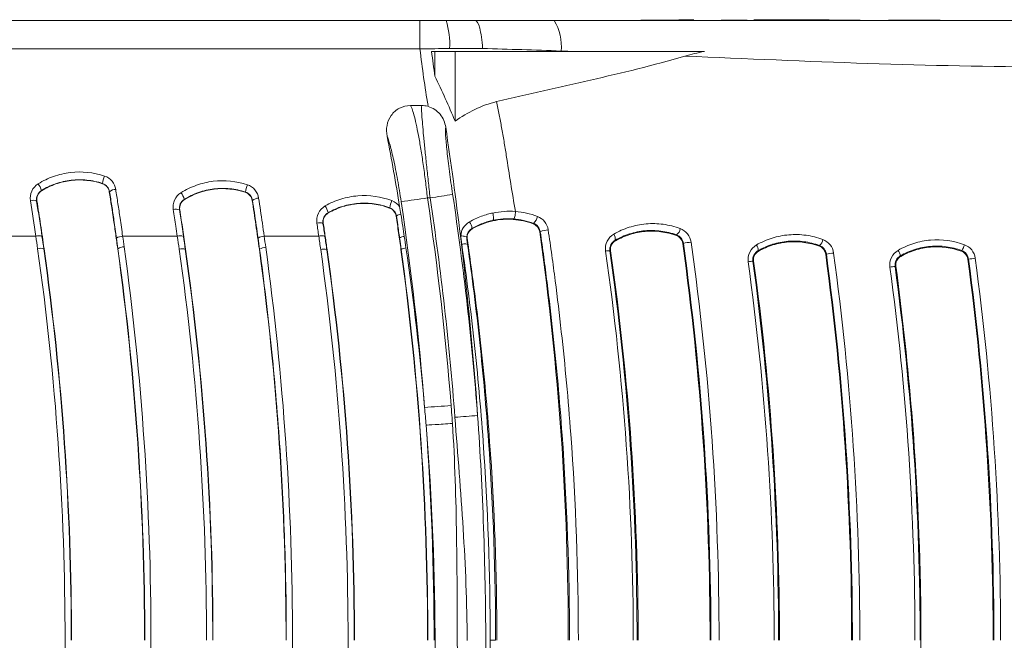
# Model space of a CAD drawing. Header units: millimetres. Extents: x 97 to 538, y 57 to 365.
# Tile 14 of 44: x 375 to 407, y 77 to 97. Entities that reach past the tile are written whole.
import ezdxf

# ---------------------------------------------------------------- set-up
doc = ezdxf.new("R2010")
doc.units = ezdxf.units.MM

msp = doc.modelspace()

# ---------------------------------------------------------------- linework, layer by layer
at = {"color": 7, "linetype": 'Continuous', "lineweight": 15}
for p, q in [((388.09, 96.774), (348.521, 96.774)), ((403.24, 96.785), (403.032, 96.779)), ((404.821, 96.786), (403.24, 96.793)), ((404.891, 96.786), (404.821, 96.786)), ((348.776, 95.861), (388.087, 95.861)), ((388.468, 95.774), (388.572, 95.774)), ((388.572, 94.975), (388.572, 95.774)), ((388.572, 95.774), (389.227, 95.774)), ((389.227, 93.519), (389.227, 95.774)), ((389.227, 95.774), (397.277, 95.774)), ((388.148, 94.029), (387.784, 94.029)), ((375.868, 91.282), (375.873, 91.276)), ((377.84, 91.504), (377.843, 91.511)), ((375.721, 90.945), (375.712, 90.943)), ((378.069, 91.244), (378.061, 91.243)), ((380.482, 90.997), (380.486, 90.99)), ((382.453, 91.226), (382.456, 91.233)), ((382.685, 90.964), (382.676, 90.962)), ((388.421, 91.046), (388.335, 91.045)), ((380.335, 90.66), (380.326, 90.658)), ((387.113, 90.718), (387.116, 90.726)), ((385.129, 90.568), (385.133, 90.561)), ((387.333, 90.458), (387.324, 90.456)), ((390.446, 90.318), (390.45, 90.303)), ((390.447, 90.318), (390.451, 90.319)), ((384.97, 90.224), (384.961, 90.222)), ((389.773, 90.059), (389.78, 90.047)), ((391.754, 90.207), (391.759, 90.223)), ((375.689, 89.807), (373.92, 89.807)), ((380.257, 89.807), (378.491, 89.807)), ((384.826, 89.807), (383.063, 89.807)), ((391.978, 89.951), (391.96, 89.948)), ((394.395, 89.677), (394.406, 89.659)), ((396.374, 89.829), (396.381, 89.848)), ((375.944, 89.399), (375.953, 89.4)), ((378.341, 89.402), (378.332, 89.401)), ((380.515, 89.385), (380.524, 89.386)), ((382.914, 89.388), (382.906, 89.387)), ((385.086, 89.37), (385.094, 89.371)), ((387.488, 89.374), (387.479, 89.373)), ((396.6, 89.575), (396.58, 89.572)), ((400.991, 89.484), (400.999, 89.505)), ((394.25, 89.337), (394.227, 89.334)), ((399.014, 89.341), (399.025, 89.322)), ((401.217, 89.231), (401.196, 89.228)), ((403.606, 89.174), (403.618, 89.154)), ((405.582, 89.32), (405.59, 89.342)), ((405.809, 89.068), (405.786, 89.065)), ((398.868, 89.002), (398.845, 88.999)), ((403.462, 88.837), (403.438, 88.834))]:
    msp.add_line(p, q, dxfattribs=at)
at = {"color": 7, "linetype": 'Continuous', "lineweight": 15, "flags": 128}
msp.add_lwpolyline([(389.645, 89.545), (389.643, 89.545), (389.629, 89.543)], dxfattribs=at)
at = {"color": 7, "linetype": 'Continuous', "lineweight": 15}
for centre, radius, start, end in [((386.647, 96.034), 2.407, 356.0612, 17.8875), ((391.142, 95.965), 1.518, 353.375, 32.1918), ((378.696, 91.411), 0.859, 156.7681, 173.2979), ((375.344, 91.162), 0.538, 12.9584, 38.9014), ((378.261, 91.044), 0.277, 88.6473, 133.64), ((383.347, 91.123), 0.898, 157.2442, 172.9385), ((375.599, 90.701), 0.267, 64.9982, 108.4078), ((379.944, 90.865), 0.553, 13.8009, 38.8097), ((382.876, 90.752), 0.285, 88.7838, 132.1852), ((387.96, 90.593), 0.855, 154.8342, 171.0579), ((384.789, 113.533), 22.765, 276.8027, 278.9628), ((385.799, 109.601), 18.739, 278.0426, 280.299), ((380.214, 90.404), 0.278, 66.2315, 107.9627), ((384.524, 90.42), 0.623, 13.7512, 35.7429), ((387.48, 90.307), 0.211, 91.0967, 134.3033), ((391.513, 90.507), 0.376, 310.8526, 350.8702), ((384.851, 89.948), 0.296, 68.1655, 107.2383), ((389.411, 90.042), 0.362, 2.6225, 39.2466), ((392.24, 89.415), 0.597, 90.5916, 116.0573), ((396.165, 90.11), 0.339, 309.5182, 350.4882), ((375.779, 89.503), 0.317, 70.0785, 106.4864), ((378.489, 89.471), 0.336, 89.5526, 125.5816), ((380.347, 89.503), 0.317, 70.0769, 106.488), ((383.06, 89.471), 0.336, 89.5513, 125.5829), ((384.916, 89.503), 0.317, 70.0802, 106.4868), ((387.591, 89.555), 0.245, 90.9262, 129.2883), ((394.187, 89.732), 0.215, 345.3662, 41.0263), ((400.729, 89.779), 0.385, 314.5414, 347.9807), ((375.836, 89.092), 0.325, 70.6103, 106.0411), ((378.536, 89.12), 0.343, 89.5266, 124.7404), ((380.407, 89.077), 0.326, 70.6297, 106.0261), ((383.11, 89.106), 0.343, 89.5248, 124.7043), ((384.977, 89.063), 0.326, 70.6506, 106.0096), ((387.646, 89.172), 0.256, 90.7392, 128.0009), ((397.032, 87.772), 1.854, 95.664, 103.4607), ((398.761, 89.364), 0.253, 354.763, 39.057), ((405.028, 89.716), 0.676, 326.3168, 344.1212), ((394.173, 88.902), 0.435, 82.87, 101.4481), ((403.284, 75.255), 14.128, 97.451, 98.4119), ((403.22, 89.12), 0.39, 8.0235, 36.3649), ((401.18, 124.905), 36.135, 277.3607, 277.7052), ((398.994, 87.002), 2.003, 94.2905, 98.656), ((394.204, 156.414), 68.209, 277.63804, 277.78083), ((385.546, 126.345), 42.155, 273.6667, 274.8338), ((386.599, 120.314), 36.451, 274.1262, 275.2854)]:
    msp.add_arc(centre, radius, start, end, dxfattribs=at)
for centre, major_axis, start_param, end_param in [((289.923, 76.448), (99.489, 0), 0.079403, 0.147252), ((290.978, 76.448), (98.53, 0), 0.076288, 0.148704)]:
    msp.add_ellipse(centre, major_axis=major_axis, ratio=0.999986, start_param=start_param, end_param=end_param, dxfattribs=at)
for points in [[(388.938, 96.774), (388.657, 96.774), (388.375, 96.774), (388.094, 96.774)], [(389.882, 96.774), (389.569, 96.774), (389.254, 96.774), (388.938, 96.774)], [(398.663, 96.783), (398.019, 96.782), (397.375, 96.78), (396.731, 96.777)], [(403.032, 96.779), (402.388, 96.781), (401.743, 96.783), (401.099, 96.784)], [(388.094, 95.861), (388.412, 95.864), (388.731, 95.867), (389.048, 95.869)], [(388.353, 94.029), (388.253, 94.622), (388.164, 95.23), (388.094, 95.861)], [(388.572, 94.975), (388.539, 95.243), (388.504, 95.509), (388.468, 95.774)], [(389.048, 95.869), (389.405, 95.871), (389.761, 95.872), (390.115, 95.872)], [(390.117, 95.872), (390.961, 95.849), (391.805, 95.821), (392.65, 95.79)], [(392.65, 95.79), (392.794, 95.784), (392.938, 95.779), (393.082, 95.774)], [(397.277, 95.774), (397.065, 95.733), (396.854, 95.687), (396.648, 95.626)], [(389.227, 93.519), (389.025, 94.016), (388.807, 94.502), (388.572, 94.975)], [(388.148, 94.029), (388.216, 94.029), (388.282, 94.02), (388.347, 94.003)], [(389.4, 89.819), (389.254, 91.009), (389.095, 92.18), (388.924, 93.328)], [(387.032, 93.037), (387.177, 92.29), (387.312, 91.531), (387.437, 90.762)], [(375.873, 91.276), (375.761, 91.207), (375.701, 91.072), (375.721, 90.945)], [(378.061, 91.243), (378.042, 91.361), (377.956, 91.465), (377.84, 91.504)], [(375.689, 89.807), (375.633, 90.191), (375.575, 90.574), (375.515, 90.955)], [(375.712, 90.943), (375.773, 90.564), (375.831, 90.183), (375.886, 89.801)], [(380.486, 90.99), (380.375, 90.921), (380.315, 90.787), (380.335, 90.66)], [(382.676, 90.962), (382.658, 91.082), (382.57, 91.187), (382.453, 91.226)], [(387.187, 90.956), (387.289, 90.917), (387.376, 90.849), (387.437, 90.762)], [(389.149, 91.164), (389.504, 88.792), (389.774, 86.409), (389.956, 84.018)], [(387.324, 90.456), (387.307, 90.573), (387.225, 90.676), (387.113, 90.718)], [(387.437, 90.762), (387.45, 90.681), (387.463, 90.598), (387.476, 90.518)], [(388.242, 84.276), (388.066, 86.496), (387.814, 88.714), (387.485, 90.928)], [(390.445, 90.556), (390.687, 90.607), (390.934, 90.624), (391.177, 90.606)], [(391.108, 90.365), (390.888, 90.381), (390.665, 90.365), (390.447, 90.318)], [(391.178, 90.606), (391.419, 90.587), (391.655, 90.535), (391.885, 90.447)], [(384.826, 89.807), (384.805, 89.948), (384.785, 90.089), (384.764, 90.23)], [(389.773, 90.059), (389.673, 90.002), (389.606, 89.893), (389.602, 89.776)], [(390.45, 90.303), (390.216, 90.253), (389.99, 90.167), (389.78, 90.047)], [(391.96, 89.948), (391.944, 90.067), (391.86, 90.167), (391.754, 90.207)], [(375.746, 89.405), (375.727, 89.539), (375.708, 89.673), (375.689, 89.807)], [(378.491, 89.807), (378.508, 89.692), (378.523, 89.578), (378.539, 89.463)], [(380.317, 89.39), (380.297, 89.529), (380.278, 89.668), (380.257, 89.807)], [(383.063, 89.807), (383.08, 89.688), (383.096, 89.568), (383.113, 89.449)], [(387.587, 89.799), (387.606, 89.676), (387.624, 89.552), (387.642, 89.428)], [(389.956, 84.018), (389.822, 85.964), (389.635, 87.9), (389.4, 89.818)], [(396.58, 89.572), (396.564, 89.689), (396.481, 89.789), (396.374, 89.829)], [(375.944, 89.399), (376.529, 85.255), (376.832, 81.006), (376.832, 76.754)], [(380.515, 89.385), (381.098, 85.245), (381.401, 81.001), (381.401, 76.754)], [(385.086, 89.37), (385.668, 85.235), (385.97, 80.996), (385.97, 76.754)], [(387.642, 89.428), (387.891, 87.726), (388.091, 86.006), (388.242, 84.276)], [(397.461, 76.754), (397.461, 81.042), (397.166, 85.327), (396.58, 89.572)], [(397.49, 76.754), (397.49, 81.043), (397.192, 85.33), (396.6, 89.575)], [(396.849, 89.617), (397.451, 85.359), (397.753, 81.057), (397.753, 76.754)], [(401.196, 89.228), (401.18, 89.344), (401.099, 89.444), (400.991, 89.484)], [(394.981, 76.754), (394.981, 80.964), (394.682, 85.172), (394.087, 89.328)], [(394.25, 89.337), (394.842, 85.172), (395.139, 80.964), (395.139, 76.754)], [(402.034, 76.754), (402.035, 80.926), (401.754, 85.095), (401.196, 89.228)], [(402.059, 76.754), (402.059, 80.926), (401.778, 85.098), (401.217, 89.231)], [(401.452, 89.264), (402.016, 85.119), (402.299, 80.937), (402.299, 76.754)], [(405.786, 89.065), (405.771, 89.179), (405.69, 89.28), (405.582, 89.32)], [(405.809, 89.068), (405.793, 89.191), (405.706, 89.299), (405.59, 89.342)], [(406.604, 76.754), (406.604, 80.87), (406.331, 84.985), (405.786, 89.065)], [(406.629, 76.754), (406.629, 80.871), (406.355, 84.988), (405.809, 89.068)], [(406.025, 89.096), (406.572, 85.006), (406.846, 80.881), (406.846, 76.754)], [(399.53, 76.754), (399.53, 80.843), (399.251, 84.931), (398.693, 88.982)], [(398.845, 88.999), (399.398, 84.943), (399.676, 80.849), (399.676, 76.754)], [(398.868, 89.002), (399.425, 84.945), (399.704, 80.85), (399.704, 76.754)], [(404.079, 76.754), (404.079, 80.786), (403.809, 84.815), (403.27, 88.811)], [(388.242, 84.276), (388.259, 84.086), (388.275, 83.896), (388.29, 83.706)], [(388.29, 83.706), (388.462, 81.398), (388.548, 79.078), (388.548, 76.754)], [(390.002, 69.501), (390.153, 71.908), (390.225, 74.33), (390.218, 76.754)]]:
    msp.add_open_spline(points, degree=3, dxfattribs=at)
for points, knots in [([(388.094, 96.774), (388.094, 96.774), (388.094, 96.686), (388.094, 96.363), (388.094, 96.129), (388.094, 95.861)], [0, 0, 0, 0, 0.5, 0.5, 1, 1, 1, 1]), ([(389.882, 96.774), (389.931, 96.774), (389.981, 96.687), (390.064, 96.369), (390.098, 96.138), (390.117, 95.872)], [0, 0, 0, 0, 0.5, 0.5, 1, 1, 1, 1]), ([(392.427, 96.774), (391.826, 96.774), (391.226, 96.774), (390.626, 96.774), (390.378, 96.774), (390.13, 96.774), (389.882, 96.774)], [0, 0, 0, 0, 0.001824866, 0.001824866, 0.001824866, 0.002580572, 0.002580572, 0.002580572, 0.002580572]), ([(408.493, 96.774), (405.799, 96.774), (403.11, 96.774), (397.753, 96.774), (395.085, 96.774), (392.427, 96.774)], [0, 0, 0, 0, 0.5, 0.5, 1, 1, 1, 1]), ([(396.937, 96.794), (396.722, 96.793), (396.187, 96.791), (395.618, 96.787), (395.264, 96.785), (395.23, 96.784)], [0, 0, 0, 0, 0.377251, 0.940211, 1, 1, 1, 1]), ([(401.307, 96.801), (401.096, 96.801), (400.486, 96.802), (399.676, 96.802), (399.078, 96.801), (398.878, 96.8)], [0, 0, 0, 0, 0.260898, 0.753012, 1, 1, 1, 1]), ([(390.569, 94.155), (391.572, 94.396), (392.585, 94.619), (394.617, 95.084), (395.636, 95.325), (396.648, 95.626)], [0, 0, 0, 0, 0.5, 0.5, 1, 1, 1, 1]), ([(396.648, 95.626), (398.613, 95.541), (400.581, 95.455), (404.531, 95.325), (406.511, 95.281), (408.493, 95.274)], [0, 0, 0, 0, 0.5, 0.5, 1, 1, 1, 1]), ([(390.568, 94.155), (390.326, 94.096), (390.091, 94.011), (389.642, 93.797), (389.429, 93.668), (389.227, 93.519)], [0, 0, 0, 0, 0.5, 0.5, 1, 1, 1, 1]), ([(390.568, 94.155), (390.598, 94.013), (390.627, 93.871), (390.668, 93.661), (390.681, 93.591), (390.706, 93.454), (390.717, 93.387), (390.742, 93.247), (390.755, 93.172), (390.782, 93.021), (390.795, 92.945), (390.833, 92.719), (390.858, 92.568), (390.979, 91.816), (391.066, 91.216), (391.177, 90.606)], [0, 0, 0, 0, 0.125, 0.125, 0.1875, 0.1875, 0.25, 0.25, 0.3125, 0.3125, 0.375, 0.375, 0.5, 0.5, 1, 1, 1, 1]), ([(387.032, 93.037), (387.01, 93.154), (387.008, 93.271), (387.05, 93.502), (387.095, 93.612), (387.198, 93.757), (387.237, 93.801), (387.327, 93.88), (387.377, 93.915), (387.538, 93.999), (387.66, 94.029), (387.784, 94.029)], [0, 0, 0, 0, 0.25, 0.25, 0.5, 0.5, 0.625, 0.625, 0.75, 0.75, 1, 1, 1, 1]), ([(387.784, 94.029), (387.8, 94.012), (387.818, 93.976), (387.856, 93.874), (387.877, 93.807), (387.922, 93.641), (387.946, 93.542), (387.994, 93.319), (388.019, 93.195), (388.071, 92.922), (388.097, 92.773), (388.148, 92.461), (388.173, 92.296), (388.223, 91.952), (388.247, 91.773), (388.293, 91.413), (388.315, 91.231), (388.335, 91.045)], [0, 0, 0, 0, 0.125, 0.125, 0.25, 0.25, 0.375, 0.375, 0.5, 0.5, 0.625, 0.625, 0.75, 0.75, 0.875, 0.875, 1, 1, 1, 1]), ([(388.421, 91.046), (388.4, 91.23), (388.38, 91.411), (388.341, 91.769), (388.322, 91.947), (388.286, 92.29), (388.269, 92.454), (388.237, 92.766), (388.222, 92.915), (388.197, 93.188), (388.186, 93.312), (388.167, 93.535), (388.159, 93.635), (388.149, 93.801), (388.145, 93.869), (388.143, 93.974), (388.145, 94.01), (388.148, 94.029)], [0, 0, 0, 0, 0.125, 0.125, 0.25, 0.25, 0.375, 0.375, 0.5, 0.5, 0.625, 0.625, 0.75, 0.75, 0.875, 0.875, 1, 1, 1, 1]), ([(388.358, 94), (388.512, 93.956), (388.646, 93.865), (388.841, 93.625), (388.901, 93.479), (388.924, 93.328)], [0, 0, 0, 0, 0.5, 0.5, 1, 1, 1, 1]), ([(388.924, 93.328), (388.916, 93.273), (388.916, 93.178), (388.93, 92.91), (388.945, 92.743), (388.988, 92.348), (389.014, 92.13), (389.077, 91.656), (389.112, 91.413), (389.149, 91.164)], [0, 0, 0, 0, 0.25, 0.25, 0.5, 0.5, 0.75, 0.75, 1, 1, 1, 1]), ([(387.485, 90.928), (387.449, 91.169), (387.411, 91.404), (387.329, 91.859), (387.287, 92.07), (387.204, 92.45), (387.165, 92.613), (387.092, 92.878), (387.059, 92.977), (387.032, 93.037)], [0, 0, 0, 0, 0.25, 0.25, 0.5, 0.5, 0.75, 0.75, 1, 1, 1, 1]), ([(375.763, 91.5), (375.921, 91.598), (376.087, 91.678), (376.436, 91.801), (376.62, 91.843), (377.172, 91.909), (377.552, 91.87), (377.907, 91.75)], [0, 0, 0, 0, 0.25, 0.25, 0.5, 0.5, 1, 1, 1, 1]), ([(377.843, 91.511), (377.68, 91.566), (377.511, 91.602), (377.168, 91.638), (376.997, 91.636), (376.658, 91.597), (376.488, 91.558), (376.167, 91.445), (376.013, 91.372), (375.868, 91.282)], [0, 0, 0, 0, 0.25, 0.25, 0.5, 0.5, 0.75, 0.75, 1, 1, 1, 1]), ([(377.84, 91.504), (377.515, 91.613), (377.167, 91.649), (376.661, 91.589), (376.492, 91.551), (376.171, 91.439), (376.018, 91.366), (375.873, 91.276)], [0, 0, 0, 0, 0.5, 0.5, 0.75, 0.75, 1, 1, 1, 1]), ([(377.907, 91.75), (378.002, 91.718), (378.086, 91.659), (378.211, 91.509), (378.252, 91.418), (378.267, 91.321)], [0, 0, 0, 0, 0.5, 0.5, 1, 1, 1, 1]), ([(380.375, 91.212), (380.533, 91.311), (380.699, 91.391), (381.048, 91.515), (381.232, 91.559), (381.784, 91.626), (382.164, 91.589), (382.519, 91.47)], [0, 0, 0, 0, 0.25, 0.25, 0.5, 0.5, 1, 1, 1, 1]), ([(375.515, 90.955), (375.498, 91.059), (375.513, 91.168), (375.6, 91.36), (375.671, 91.443), (375.763, 91.5)], [0, 0, 0, 0, 0.5, 0.5, 1, 1, 1, 1]), ([(375.868, 91.282), (375.811, 91.247), (375.765, 91.194), (375.711, 91.075), (375.702, 91.007), (375.712, 90.943)], [0, 0, 0, 0, 0.5, 0.5, 1, 1, 1, 1]), ([(378.069, 91.244), (378.06, 91.303), (378.034, 91.36), (377.957, 91.454), (377.903, 91.491), (377.843, 91.511)], [0, 0, 0, 0, 0.5, 0.5, 1, 1, 1, 1]), ([(378.267, 91.321), (378.291, 91.166), (378.315, 91.012), (378.339, 90.857), (378.362, 90.702), (378.385, 90.547), (378.408, 90.391), (378.436, 90.197), (378.464, 90.002), (378.491, 89.807)], [0, 0, 0, 0, 0.000481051, 0.000481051, 0.000481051, 0.000962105, 0.000962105, 0.000962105, 0.001562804, 0.001562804, 0.001562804, 0.001562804]), ([(382.456, 91.233), (382.293, 91.287), (382.124, 91.323), (381.78, 91.357), (381.61, 91.355), (381.271, 91.314), (381.101, 91.275), (380.78, 91.161), (380.626, 91.087), (380.482, 90.997)], [0, 0, 0, 0, 0.25, 0.25, 0.5, 0.5, 0.75, 0.75, 1, 1, 1, 1]), ([(382.453, 91.226), (382.127, 91.334), (381.779, 91.368), (381.273, 91.307), (381.104, 91.267), (380.784, 91.154), (380.631, 91.081), (380.486, 90.99)], [0, 0, 0, 0, 0.5, 0.5, 0.75, 0.75, 1, 1, 1, 1]), ([(382.519, 91.47), (382.615, 91.438), (382.7, 91.379), (382.826, 91.228), (382.868, 91.135), (382.883, 91.037)], [0, 0, 0, 0, 0.5, 0.5, 1, 1, 1, 1]), ([(375.721, 90.945), (375.742, 90.816), (375.762, 90.687), (375.782, 90.558), (375.802, 90.429), (375.822, 90.299), (375.841, 90.17), (375.88, 89.914), (375.917, 89.657), (375.953, 89.4)], [0, 0, 0, 0, 0.000399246, 0.000399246, 0.000399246, 0.000798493, 0.000798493, 0.000798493, 0.001589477, 0.001589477, 0.001589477, 0.001589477]), ([(378.332, 89.401), (378.311, 89.556), (378.289, 89.711), (378.267, 89.865), (378.245, 90.02), (378.223, 90.175), (378.2, 90.329), (378.155, 90.634), (378.109, 90.939), (378.061, 91.243)], [0, 0, 0, 0, 0.000476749, 0.000476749, 0.000476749, 0.000953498, 0.000953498, 0.000953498, 0.001895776, 0.001895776, 0.001895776, 0.001895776]), ([(378.293, 89.744), (378.266, 89.937), (378.238, 90.13), (378.21, 90.323), (378.187, 90.477), (378.164, 90.631), (378.141, 90.785), (378.117, 90.938), (378.094, 91.091), (378.069, 91.244), (378.069, 91.244), (378.069, 91.244), (378.069, 91.244)], [0, 0, 0, 0, 0.000595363, 0.000595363, 0.000595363, 0.001072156, 0.001072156, 0.001072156, 0.001548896, 0.001548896, 0.001548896, 0.001548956, 0.001548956, 0.001548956, 0.001548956]), ([(380.128, 90.668), (380.112, 90.773), (380.127, 90.881), (380.213, 91.072), (380.284, 91.155), (380.375, 91.212)], [0, 0, 0, 0, 0.5, 0.5, 1, 1, 1, 1]), ([(380.482, 90.997), (380.425, 90.962), (380.379, 90.909), (380.325, 90.79), (380.316, 90.722), (380.326, 90.658)], [0, 0, 0, 0, 0.5, 0.5, 1, 1, 1, 1]), ([(382.685, 90.964), (382.675, 91.023), (382.649, 91.081), (382.571, 91.176), (382.516, 91.213), (382.456, 91.233)], [0, 0, 0, 0, 0.5, 0.5, 1, 1, 1, 1]), ([(382.906, 89.387), (382.887, 89.519), (382.869, 89.651), (382.85, 89.784), (382.832, 89.916), (382.813, 90.048), (382.793, 90.18), (382.755, 90.441), (382.716, 90.702), (382.676, 90.962)], [0, 0, 0, 0, 0.000407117, 0.000407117, 0.000407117, 0.000814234, 0.000814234, 0.000814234, 0.001620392, 0.001620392, 0.001620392, 0.001620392]), ([(382.865, 89.744), (382.845, 89.882), (382.826, 90.02), (382.806, 90.158), (382.786, 90.296), (382.765, 90.433), (382.745, 90.57), (382.725, 90.702), (382.705, 90.833), (382.685, 90.964), (382.685, 90.964), (382.685, 90.964), (382.685, 90.964)], [0, 0, 0, 0, 0.000425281, 0.000425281, 0.000425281, 0.000850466, 0.000850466, 0.000850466, 0.001257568, 0.001257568, 0.001257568, 0.001257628, 0.001257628, 0.001257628, 0.001257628]), ([(382.883, 91.037), (382.903, 90.905), (382.923, 90.773), (382.943, 90.64), (382.963, 90.502), (382.984, 90.363), (383.004, 90.224), (383.024, 90.085), (383.043, 89.946), (383.063, 89.807)], [0, 0, 0, 0, 0.000410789, 0.000410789, 0.000410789, 0.00083977, 0.00083977, 0.00083977, 0.001268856, 0.001268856, 0.001268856, 0.001268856]), ([(385.03, 90.784), (385.192, 90.877), (385.362, 90.951), (385.716, 91.061), (385.902, 91.097), (386.458, 91.142), (386.836, 91.089), (387.187, 90.956)], [0, 0, 0, 0, 0.25, 0.25, 0.5, 0.5, 1, 1, 1, 1]), ([(380.257, 89.807), (380.242, 89.914), (380.226, 90.022), (380.21, 90.13), (380.183, 90.31), (380.156, 90.489), (380.128, 90.668)], [0, 0, 0, 0, 0.0003318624, 0.0003318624, 0.0003318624, 0.0008874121, 0.0008874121, 0.0008874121, 0.0008874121]), ([(380.326, 90.658), (380.326, 90.658), (380.326, 90.658), (380.326, 90.658), (380.354, 90.48), (380.381, 90.301), (380.408, 90.122), (380.424, 90.015), (380.439, 89.908), (380.455, 89.801)], [-0.00000006, -0.00000006, -0.00000006, -0.00000006, 0, 0, 0, 0.0005528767, 0.0005528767, 0.0005528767, 0.0008831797, 0.0008831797, 0.0008831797, 0.0008831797]), ([(380.335, 90.66), (380.351, 90.553), (380.368, 90.447), (380.384, 90.341), (380.4, 90.234), (380.416, 90.128), (380.432, 90.021), (380.463, 89.81), (380.494, 89.598), (380.524, 89.386)], [0, 0, 0, 0, 0.000328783, 0.000328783, 0.000328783, 0.000657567, 0.000657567, 0.000657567, 0.001310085, 0.001310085, 0.001310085, 0.001310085]), ([(384.764, 90.23), (384.747, 90.338), (384.764, 90.45), (384.858, 90.645), (384.934, 90.728), (385.03, 90.784)], [0, 0, 0, 0, 0.5, 0.5, 1, 1, 1, 1]), ([(387.116, 90.726), (386.955, 90.786), (386.788, 90.829), (386.445, 90.877), (386.274, 90.882), (385.933, 90.855), (385.761, 90.822), (385.435, 90.721), (385.278, 90.653), (385.129, 90.568)], [0, 0, 0, 0, 0.25, 0.25, 0.5, 0.5, 0.75, 0.75, 1, 1, 1, 1]), ([(387.113, 90.718), (386.791, 90.839), (386.444, 90.888), (385.935, 90.847), (385.764, 90.814), (385.438, 90.713), (385.282, 90.646), (385.133, 90.561)], [0, 0, 0, 0, 0.5, 0.5, 0.75, 0.75, 1, 1, 1, 1]), ([(387.333, 90.458), (387.324, 90.516), (387.3, 90.573), (387.225, 90.666), (387.174, 90.704), (387.116, 90.726)], [0, 0, 0, 0, 0.5, 0.5, 1, 1, 1, 1]), ([(385.129, 90.568), (385.069, 90.534), (385.02, 90.481), (384.962, 90.359), (384.951, 90.289), (384.961, 90.222)], [0, 0, 0, 0, 0.5, 0.5, 1, 1, 1, 1]), ([(385.133, 90.561), (385.075, 90.527), (385.028, 90.477), (384.971, 90.358), (384.96, 90.29), (384.97, 90.224)], [0, 0, 0, 0, 0.5, 0.5, 1, 1, 1, 1]), ([(387.479, 89.373), (387.467, 89.464), (387.454, 89.554), (387.441, 89.645), (387.429, 89.736), (387.416, 89.826), (387.403, 89.917), (387.377, 90.097), (387.351, 90.277), (387.324, 90.456)], [0, 0, 0, 0, 0.000279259, 0.000279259, 0.000279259, 0.000558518, 0.000558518, 0.000558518, 0.001113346, 0.001113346, 0.001113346, 0.001113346]), ([(387.436, 89.744), (387.416, 89.892), (387.394, 90.039), (387.373, 90.187), (387.36, 90.277), (387.346, 90.368), (387.333, 90.458), (387.333, 90.458), (387.333, 90.458), (387.333, 90.458)], [0, 0, 0, 0, 0.000455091, 0.000455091, 0.000455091, 0.0007343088, 0.0007343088, 0.0007343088, 0.0007343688, 0.0007343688, 0.0007343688, 0.0007343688]), ([(387.476, 90.518), (387.497, 90.389), (387.517, 90.259), (387.537, 90.13), (387.554, 90.02), (387.571, 89.91), (387.587, 89.799)], [0, 0, 0, 0, 0.0004000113, 0.0004000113, 0.0004000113, 0.0007404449, 0.0007404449, 0.0007404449, 0.0007404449]), ([(389.692, 90.271), (389.753, 90.306), (389.816, 90.339), (389.88, 90.368), (389.944, 90.398), (390.009, 90.425), (390.076, 90.45), (390.142, 90.474), (390.209, 90.496), (390.276, 90.515), (390.332, 90.531), (390.389, 90.544), (390.445, 90.556)], [0, 0, 0, 0, 0.0002158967, 0.0002158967, 0.0002158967, 0.0004319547, 0.0004319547, 0.0004319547, 0.0006481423, 0.0006481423, 0.0006481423, 0.0008267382, 0.0008267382, 0.0008267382, 0.0008267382]), ([(390.446, 90.318), (390.446, 90.318), (390.446, 90.318), (390.446, 90.318), (390.397, 90.307), (390.347, 90.295), (390.299, 90.281), (390.238, 90.264), (390.177, 90.244), (390.118, 90.221), (390.059, 90.199), (390, 90.174), (389.942, 90.147), (389.885, 90.12), (389.828, 90.091), (389.773, 90.059), (389.773, 90.059), (389.773, 90.059), (389.773, 90.059)], [-0.00000006, -0.00000006, -0.00000006, -0.00000006, 0, 0, 0, 0.0001568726, 0.0001568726, 0.0001568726, 0.0003524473, 0.0003524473, 0.0003524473, 0.0005479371, 0.0005479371, 0.0005479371, 0.0007431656, 0.0007431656, 0.0007431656, 0.0007432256, 0.0007432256, 0.0007432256, 0.0007432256]), ([(390.451, 90.319), (390.463, 90.323), (390.47, 90.352), (390.468, 90.442), (390.46, 90.501), (390.445, 90.556)], [0, 0, 0, 0, 0.5, 0.5, 1, 1, 1, 1]), ([(390.451, 90.319), (390.449, 90.319), (390.448, 90.318), (390.446, 90.318), (390.446, 90.318), (390.446, 90.318), (390.446, 90.318), (390.446, 90.318), (390.446, 90.318), (390.446, 90.318)], [-0.000004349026, -0.000004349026, -0.000004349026, -0.000004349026, 0, 0, 0, 0.000000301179, 0.000000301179, 0.000000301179, 0.000000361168, 0.000000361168, 0.000000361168, 0.000000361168]), ([(390.447, 90.318), (390.447, 90.318), (390.447, 90.318), (390.447, 90.318), (390.447, 90.318), (390.447, 90.318), (390.446, 90.318)], [-0.0000000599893, -0.0000000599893, -0.0000000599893, -0.0000000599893, 0, 0, 0, 0.0000003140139, 0.0000003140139, 0.0000003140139, 0.0000003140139]), ([(391.754, 90.207), (391.544, 90.285), (391.326, 90.333), (390.884, 90.365), (390.666, 90.35), (390.45, 90.303)], [0, 0, 0, 0, 0.5, 0.5, 1, 1, 1, 1]), ([(391.108, 90.365), (391.124, 90.365), (391.142, 90.393), (391.168, 90.485), (391.177, 90.548), (391.177, 90.606)], [0, 0, 0, 0, 0.5, 0.5, 1, 1, 1, 1]), ([(391.759, 90.223), (391.654, 90.262), (391.546, 90.294), (391.329, 90.341), (391.219, 90.357), (391.108, 90.365)], [0, 0, 0, 0, 0.5, 0.5, 1, 1, 1, 1]), ([(391.885, 90.447), (391.975, 90.413), (392.056, 90.354), (392.179, 90.202), (392.22, 90.109), (392.234, 90.012)], [0, 0, 0, 0, 0.5, 0.5, 1, 1, 1, 1]), ([(384.961, 90.222), (384.961, 90.222), (384.961, 90.222), (384.961, 90.222), (384.982, 90.082), (385.003, 89.942), (385.024, 89.801)], [-0.00000006, -0.00000006, -0.00000006, -0.00000006, 0, 0, 0, 0.0004335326, 0.0004335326, 0.0004335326, 0.0004335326]), ([(384.97, 90.224), (384.981, 90.153), (384.992, 90.082), (385.002, 90.011), (385.013, 89.939), (385.023, 89.868), (385.034, 89.797), (385.054, 89.655), (385.075, 89.513), (385.094, 89.371)], [0, 0, 0, 0, 0.000219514, 0.000219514, 0.000219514, 0.000439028, 0.000439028, 0.000439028, 0.000875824, 0.000875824, 0.000875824, 0.000875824]), ([(389.413, 89.819), (389.417, 89.911), (389.445, 90.003), (389.542, 90.159), (389.61, 90.225), (389.692, 90.271)], [0, 0, 0, 0, 0.5, 0.5, 1, 1, 1, 1]), ([(389.78, 90.047), (389.701, 90.002), (389.64, 89.921), (389.617, 89.805), (389.615, 89.781), (389.616, 89.733), (389.62, 89.71), (389.631, 89.639), (389.638, 89.592), (389.645, 89.545)], [0, 0, 0, 0, 0.5, 0.5, 0.625, 0.625, 0.75, 0.75, 1, 1, 1, 1]), ([(391.978, 89.951), (391.969, 90.011), (391.943, 90.071), (391.866, 90.166), (391.815, 90.202), (391.759, 90.223)], [0, 0, 0, 0, 0.5, 0.5, 1, 1, 1, 1]), ([(392.234, 90.012), (392.274, 89.739), (392.313, 89.465), (392.389, 88.919), (392.499, 88.097), (392.597, 87.273), (392.78, 85.623), (392.882, 84.519), (393.126, 81.199), (393.208, 78.977), (393.208, 76.754)], [0, 0, 0, 0, 0.0625, 0.0625, 0.125, 0.25, 0.25, 0.5, 0.5, 1, 1, 1, 1]), ([(394.35, 89.873), (394.51, 89.966), (394.678, 90.04), (395.026, 90.151), (395.209, 90.188), (395.58, 90.221), (395.766, 90.216), (396.136, 90.167), (396.321, 90.12), (396.499, 90.054)], [0, 0, 0, 0, 0.25, 0.25, 0.5, 0.5, 0.75, 0.75, 1, 1, 1, 1]), ([(396.381, 89.848), (396.216, 89.909), (396.044, 89.951), (395.702, 89.995), (395.531, 89.999), (395.188, 89.968), (395.02, 89.933), (394.698, 89.831), (394.543, 89.763), (394.395, 89.677)], [0, 0, 0, 0, 0.25, 0.25, 0.5, 0.5, 0.75, 0.75, 1, 1, 1, 1]), ([(396.374, 89.829), (396.05, 89.948), (395.706, 89.993), (395.202, 89.949), (395.034, 89.916), (394.71, 89.814), (394.555, 89.745), (394.406, 89.659)], [0, 0, 0, 0, 0.5, 0.5, 0.75, 0.75, 1, 1, 1, 1]), ([(396.499, 90.054), (396.59, 90.02), (396.672, 89.961), (396.794, 89.809), (396.835, 89.715), (396.849, 89.617)], [0, 0, 0, 0, 0.5, 0.5, 1, 1, 1, 1]), ([(375.886, 89.801), (375.906, 89.667), (375.925, 89.533), (375.944, 89.399), (375.944, 89.399), (375.944, 89.399), (375.944, 89.399)], [0, 0, 0, 0, 0.0004120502, 0.0004120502, 0.0004120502, 0.0004121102, 0.0004121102, 0.0004121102, 0.0004121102]), ([(378.341, 89.402), (378.341, 89.402), (378.341, 89.402), (378.341, 89.402), (378.325, 89.516), (378.309, 89.63), (378.293, 89.744)], [-0.00000006, -0.00000006, -0.00000006, -0.00000006, 0, 0, 0, 0.0003505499, 0.0003505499, 0.0003505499, 0.0003505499]), ([(380.455, 89.801), (380.475, 89.662), (380.495, 89.523), (380.515, 89.385), (380.515, 89.385), (380.515, 89.385), (380.515, 89.385)], [0, 0, 0, 0, 0.0004267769, 0.0004267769, 0.0004267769, 0.0004268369, 0.0004268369, 0.0004268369, 0.0004268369]), ([(382.914, 89.388), (382.914, 89.388), (382.914, 89.388), (382.914, 89.388), (382.898, 89.507), (382.882, 89.625), (382.865, 89.744)], [-0.00000006, -0.00000006, -0.00000006, -0.00000006, 0, 0, 0, 0.0003648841, 0.0003648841, 0.0003648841, 0.0003648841]), ([(384.888, 89.376), (384.877, 89.448), (384.867, 89.52), (384.857, 89.591), (384.847, 89.663), (384.836, 89.735), (384.826, 89.807)], [0, 0, 0, 0, 0.0002208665, 0.0002208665, 0.0002208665, 0.0004417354, 0.0004417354, 0.0004417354, 0.0004417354]), ([(385.024, 89.801), (385.034, 89.729), (385.045, 89.657), (385.055, 89.586), (385.065, 89.514), (385.075, 89.442), (385.086, 89.37), (385.086, 89.37), (385.086, 89.37), (385.086, 89.37)], [0, 0, 0, 0, 0.0002207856, 0.0002207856, 0.0002207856, 0.0004415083, 0.0004415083, 0.0004415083, 0.0004415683, 0.0004415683, 0.0004415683, 0.0004415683]), ([(387.488, 89.374), (387.488, 89.374), (387.488, 89.374), (387.488, 89.374), (387.471, 89.497), (387.454, 89.621), (387.436, 89.744)], [-0.00000006, -0.00000006, -0.00000006, -0.00000006, 0, 0, 0, 0.0003792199, 0.0003792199, 0.0003792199, 0.0003792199]), ([(389.444, 89.549), (389.437, 89.594), (389.431, 89.639), (389.417, 89.729), (389.412, 89.774), (389.413, 89.819)], [0, 0, 0, 0, 0.5, 0.5, 1, 1, 1, 1]), ([(389.602, 89.776), (389.601, 89.785), (389.581, 89.795), (389.512, 89.811), (389.463, 89.817), (389.413, 89.819)], [0, 0, 0, 0, 0.5, 0.5, 1, 1, 1, 1]), ([(389.602, 89.776), (389.601, 89.756), (389.602, 89.735), (389.605, 89.714), (389.605, 89.714), (389.605, 89.714), (389.605, 89.714)], [0, 0, 0, 0, 0.00006446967, 0.00006446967, 0.00006446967, 0.00006452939, 0.00006452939, 0.00006452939, 0.00006452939]), ([(389.605, 89.714), (389.605, 89.714), (389.605, 89.714), (389.605, 89.714), (389.611, 89.667), (389.618, 89.62), (389.625, 89.573), (389.627, 89.563), (389.628, 89.553), (389.629, 89.543)], [-0.00000006, -0.00000006, -0.00000006, -0.00000006, 0, 0, 0, 0.0001450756, 0.0001450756, 0.0001450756, 0.0001751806, 0.0001751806, 0.0001751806, 0.0001751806]), ([(392.884, 76.754), (392.884, 78.961), (392.807, 81.168), (392.498, 85.571), (392.266, 87.765), (391.96, 89.948)], [0, 0, 0, 0, 0.5, 0.5, 1, 1, 1, 1]), ([(392.921, 76.754), (392.921, 78.966), (392.842, 81.178), (392.605, 84.483), (392.507, 85.581), (392.33, 87.225), (392.234, 88.045), (392.128, 88.863), (392.055, 89.407), (392.017, 89.679), (391.978, 89.951)], [0, 0, 0, 0, 0.5, 0.5, 0.75, 0.75, 0.875, 0.9375, 0.9375, 1, 1, 1, 1]), ([(394.087, 89.328), (394.071, 89.438), (394.09, 89.548), (394.184, 89.74), (394.258, 89.82), (394.35, 89.873)], [0, 0, 0, 0, 0.5, 0.5, 1, 1, 1, 1]), ([(394.395, 89.677), (394.339, 89.645), (394.292, 89.596), (394.23, 89.476), (394.217, 89.405), (394.227, 89.334)], [0, 0, 0, 0, 0.5, 0.5, 1, 1, 1, 1]), ([(396.6, 89.575), (396.592, 89.638), (396.565, 89.697), (396.488, 89.792), (396.437, 89.828), (396.381, 89.848)], [0, 0, 0, 0, 0.5, 0.5, 1, 1, 1, 1]), ([(398.958, 89.524), (399.12, 89.617), (399.288, 89.69), (399.638, 89.8), (399.82, 89.836), (400.192, 89.868), (400.377, 89.863), (400.745, 89.812), (400.929, 89.765), (401.106, 89.699)], [0, 0, 0, 0, 0.25, 0.25, 0.5, 0.5, 0.75, 0.75, 1, 1, 1, 1]), ([(401.106, 89.699), (401.197, 89.665), (401.277, 89.606), (401.398, 89.455), (401.439, 89.362), (401.452, 89.264)], [0, 0, 0, 0, 0.5, 0.5, 1, 1, 1, 1]), ([(403.534, 89.351), (403.695, 89.444), (403.864, 89.518), (404.215, 89.629), (404.399, 89.666), (404.951, 89.713), (405.327, 89.662), (405.678, 89.532)], [0, 0, 0, 0, 0.25, 0.25, 0.5, 0.5, 1, 1, 1, 1]), ([(376.632, 76.754), (376.632, 78.881), (376.557, 81.006), (376.26, 85.233), (376.038, 87.329), (375.746, 89.405)], [0, 0, 0, 0, 0.5, 0.5, 1, 1, 1, 1]), ([(375.953, 89.4), (376.246, 87.327), (376.468, 85.228), (376.766, 81.002), (376.841, 78.881), (376.841, 76.754)], [0, 0, 0, 0, 0.5, 0.5, 1, 1, 1, 1]), ([(379.197, 76.754), (379.197, 78.88), (379.124, 81.005), (378.834, 85.23), (378.617, 87.327), (378.332, 89.401)], [0, 0, 0, 0, 0.5, 0.5, 1, 1, 1, 1]), ([(379.206, 76.754), (379.206, 78.878), (379.133, 81.003), (378.843, 85.228), (378.626, 87.329), (378.341, 89.402)], [0, 0, 0, 0, 0.5, 0.5, 1, 1, 1, 1]), ([(378.539, 89.463), (378.825, 87.378), (379.042, 85.268), (379.332, 81.023), (379.406, 78.89), (379.406, 76.754)], [0, 0, 0, 0, 0.5, 0.5, 1, 1, 1, 1]), ([(381.201, 76.754), (381.201, 78.878), (381.126, 81.001), (380.83, 85.223), (380.608, 87.317), (380.317, 89.39)], [0, 0, 0, 0, 0.5, 0.5, 1, 1, 1, 1]), ([(380.524, 89.386), (380.816, 87.315), (381.038, 85.219), (381.335, 80.997), (381.409, 78.878), (381.409, 76.754)], [0, 0, 0, 0, 0.5, 0.5, 1, 1, 1, 1]), ([(383.769, 76.754), (383.769, 78.878), (383.696, 81.001), (383.406, 85.222), (383.19, 87.315), (382.906, 89.387)], [0, 0, 0, 0, 0.5, 0.5, 1, 1, 1, 1]), ([(383.777, 76.754), (383.777, 77.814), (383.759, 78.876), (383.686, 80.994), (383.632, 82.052), (383.487, 84.163), (383.397, 85.214), (383.182, 87.309), (383.056, 88.353), (382.914, 89.388)], [0, 0, 0, 0, 0.25, 0.25, 0.5, 0.5, 0.75, 0.75, 1, 1, 1, 1]), ([(383.113, 89.449), (383.398, 87.366), (383.614, 85.259), (383.904, 81.017), (383.977, 78.888), (383.977, 76.754)], [0, 0, 0, 0, 0.5, 0.5, 1, 1, 1, 1]), ([(385.77, 76.754), (385.77, 78.876), (385.695, 80.996), (385.399, 85.213), (385.178, 87.305), (384.888, 89.376)], [0, 0, 0, 0, 0.5, 0.5, 1, 1, 1, 1]), ([(385.094, 89.371), (385.386, 87.302), (385.607, 85.209), (385.903, 80.993), (385.978, 78.876), (385.978, 76.754)], [0, 0, 0, 0, 0.5, 0.5, 1, 1, 1, 1]), ([(388.34, 76.754), (388.34, 78.876), (388.267, 80.996), (387.978, 85.212), (387.763, 87.303), (387.479, 89.373)], [0, 0, 0, 0, 0.5, 0.5, 1, 1, 1, 1]), ([(388.349, 76.754), (388.349, 78.872), (388.276, 80.992), (387.987, 85.209), (387.771, 87.306), (387.488, 89.374)], [0, 0, 0, 0, 0.5, 0.5, 1, 1, 1, 1]), ([(389.629, 89.543), (389.627, 89.551), (389.607, 89.556), (389.539, 89.558), (389.492, 89.556), (389.444, 89.549)], [0, 0, 0, 0, 0.5, 0.5, 1, 1, 1, 1]), ([(390.362, 76.754), (390.363, 78.906), (390.286, 81.051), (390.056, 84.259), (389.96, 85.324), (389.73, 87.444), (389.594, 88.499), (389.444, 89.549)], [0, 0, 0, 0, 0.5, 0.5, 0.75, 0.75, 1, 1, 1, 1]), ([(389.629, 89.543), (389.777, 88.493), (389.911, 87.438), (390.137, 85.319), (390.232, 84.255), (390.46, 81.048), (390.537, 78.904), (390.537, 76.754)], [0, 0, 0, 0, 0.25, 0.25, 0.5, 0.5, 1, 1, 1, 1]), ([(389.645, 89.545), (389.798, 88.487), (389.935, 87.427), (390.169, 85.301), (390.266, 84.235), (390.499, 81.033), (390.577, 78.895), (390.577, 76.754)], [0, 0, 0, 0, 0.25, 0.25, 0.5, 0.5, 1, 1, 1, 1]), ([(394.406, 89.659), (394.352, 89.628), (394.308, 89.58), (394.252, 89.467), (394.241, 89.401), (394.25, 89.337)], [0, 0, 0, 0, 0.5, 0.5, 1, 1, 1, 1]), ([(398.693, 88.982), (398.678, 89.089), (398.696, 89.199), (398.791, 89.391), (398.866, 89.471), (398.958, 89.524)], [0, 0, 0, 0, 0.5, 0.5, 1, 1, 1, 1]), ([(400.999, 89.505), (400.836, 89.566), (400.665, 89.608), (400.325, 89.654), (400.154, 89.658), (399.81, 89.629), (399.642, 89.596), (399.319, 89.495), (399.163, 89.427), (399.014, 89.341)], [0, 0, 0, 0, 0.25, 0.25, 0.5, 0.5, 0.75, 0.75, 1, 1, 1, 1]), ([(400.991, 89.484), (400.669, 89.604), (400.325, 89.65), (399.821, 89.609), (399.652, 89.576), (399.329, 89.475), (399.173, 89.407), (399.025, 89.322)], [0, 0, 0, 0, 0.5, 0.5, 0.75, 0.75, 1, 1, 1, 1]), ([(401.217, 89.231), (401.209, 89.293), (401.183, 89.352), (401.106, 89.447), (401.056, 89.484), (400.999, 89.505)], [0, 0, 0, 0, 0.5, 0.5, 1, 1, 1, 1]), ([(405.59, 89.342), (405.429, 89.402), (405.259, 89.444), (404.918, 89.49), (404.747, 89.494), (404.407, 89.464), (404.236, 89.431), (403.911, 89.329), (403.755, 89.26), (403.606, 89.174)], [0, 0, 0, 0, 0.25, 0.25, 0.5, 0.5, 0.75, 0.75, 1, 1, 1, 1]), ([(405.582, 89.32), (405.261, 89.439), (404.917, 89.485), (404.413, 89.442), (404.244, 89.409), (403.921, 89.308), (403.766, 89.24), (403.618, 89.154)], [0, 0, 0, 0, 0.5, 0.5, 0.75, 0.75, 1, 1, 1, 1]), ([(405.678, 89.532), (405.77, 89.497), (405.851, 89.438), (405.972, 89.287), (406.012, 89.194), (406.025, 89.096)], [0, 0, 0, 0, 0.5, 0.5, 1, 1, 1, 1]), ([(394.227, 89.334), (394.518, 87.255), (394.738, 85.162), (395.03, 80.964), (395.104, 78.859), (395.104, 76.754)], [0, 0, 0, 0, 0.5, 0.5, 1, 1, 1, 1]), ([(399.014, 89.341), (398.957, 89.309), (398.909, 89.259), (398.848, 89.138), (398.835, 89.068), (398.845, 88.999)], [0, 0, 0, 0, 0.5, 0.5, 1, 1, 1, 1]), ([(399.025, 89.322), (398.97, 89.291), (398.926, 89.243), (398.87, 89.131), (398.859, 89.065), (398.868, 89.002)], [0, 0, 0, 0, 0.5, 0.5, 1, 1, 1, 1]), ([(403.27, 88.811), (403.255, 88.917), (403.273, 89.026), (403.367, 89.217), (403.442, 89.298), (403.534, 89.351)], [0, 0, 0, 0, 0.5, 0.5, 1, 1, 1, 1]), ([(403.606, 89.174), (403.548, 89.141), (403.5, 89.09), (403.441, 88.97), (403.429, 88.901), (403.438, 88.834)], [0, 0, 0, 0, 0.5, 0.5, 1, 1, 1, 1]), ([(403.618, 89.154), (403.563, 89.123), (403.519, 89.076), (403.464, 88.964), (403.453, 88.899), (403.462, 88.837)], [0, 0, 0, 0, 0.5, 0.5, 1, 1, 1, 1]), ([(403.438, 88.834), (403.708, 86.833), (403.91, 84.823), (404.18, 80.792), (404.248, 78.774), (404.248, 76.754)], [0, 0, 0, 0, 0.5, 0.5, 1, 1, 1, 1]), ([(404.273, 70.967), (404.273, 72.46), (404.273, 73.954), (404.273, 76.195), (404.276, 76.942), (404.261, 78.435), (404.244, 79.181), (404.113, 82.906), (403.861, 85.877), (403.462, 88.837)], [0, 0, 0, 0, 0.25, 0.25, 0.375, 0.375, 0.5, 0.5, 1, 1, 1, 1]), ([(389.099, 84.34), (389.104, 84.267), (389.11, 84.194), (389.115, 84.121), (389.124, 84), (389.133, 83.879), (389.141, 83.758)], [0, 0, 0, 0, 0.0002194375, 0.0002194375, 0.0002194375, 0.0005826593, 0.0005826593, 0.0005826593, 0.0005826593]), ([(389.616, 76.752), (389.612, 77.955), (389.562, 79.157), (389.412, 81.558), (389.313, 82.758), (389.221, 83.958)], [0, 0, 0, 0, 0.5, 0.5, 1, 1, 1, 1]), ([(390.218, 76.754), (390.214, 77.968), (390.19, 79.181), (390.103, 81.603), (390.04, 82.813), (389.956, 84.018)], [0, 0, 0, 0, 0.5, 0.5, 1, 1, 1, 1]), ([(388.29, 83.706), (388.484, 81.306), (388.582, 78.898), (388.582, 75.27), (388.557, 74.058), (388.459, 71.63), (388.385, 70.41), (388.286, 69.198)], [0, 0, 0, 0, 0.5, 0.5, 0.75, 0.75, 1, 1, 1, 1]), ([(388.29, 83.706), (388.319, 83.707), (388.425, 83.713), (388.737, 83.732), (388.942, 83.745), (389.141, 83.758)], [0, 0, 0, 0, 0.5, 0.5, 1, 1, 1, 1]), ([(389.141, 83.758), (389.221, 82.542), (389.256, 81.323), (389.293, 78.886), (389.297, 77.667), (389.303, 75.229), (389.305, 74.011), (389.27, 71.573), (389.233, 70.355), (389.143, 69.139)], [0, 0, 0, 0, 0.25, 0.25, 0.5, 0.5, 0.75, 0.75, 1, 1, 1, 1]), ([(375.69, 63.7), (375.765, 64.236), (375.839, 64.772), (375.976, 65.847), (376.04, 66.386), (376.216, 68.006), (376.315, 69.092), (376.552, 72.364), (376.632, 74.557), (376.632, 76.754)], [0, 0, 0, 0, 0.125, 0.125, 0.25, 0.25, 0.5, 0.5, 1, 1, 1, 1]), ([(379.406, 76.754), (379.406, 74.617), (379.332, 72.482), (379.042, 68.236), (378.825, 66.13), (378.539, 64.044)], [0, 0, 0, 0, 0.5, 0.5, 1, 1, 1, 1]), ([(383.977, 76.754), (383.977, 74.619), (383.904, 72.487), (383.614, 68.244), (383.398, 66.142), (383.113, 64.058)], [0, 0, 0, 0, 0.5, 0.5, 1, 1, 1, 1]), ([(384.888, 64.131), (385.178, 66.202), (385.399, 68.292), (385.695, 72.511), (385.77, 74.631), (385.77, 76.754)], [0, 0, 0, 0, 0.5, 0.5, 1, 1, 1, 1]), ([(389.761, 66.376), (389.961, 68.087), (390.112, 69.813), (390.313, 73.277), (390.363, 75.013), (390.362, 76.754)], [0, 0, 0, 0, 0.5, 0.5, 1, 1, 1, 1]), ([(390.537, 76.754), (390.536, 76.754), (390.518, 76.754), (390.454, 76.754), (390.41, 76.753), (390.362, 76.753)], [0, 0, 0, 0, 0.5, 0.5, 1, 1, 1, 1])]:
    msp.add_open_spline(points, degree=3, knots=knots, dxfattribs=at)

doc.saveas('drawing.dxf')
